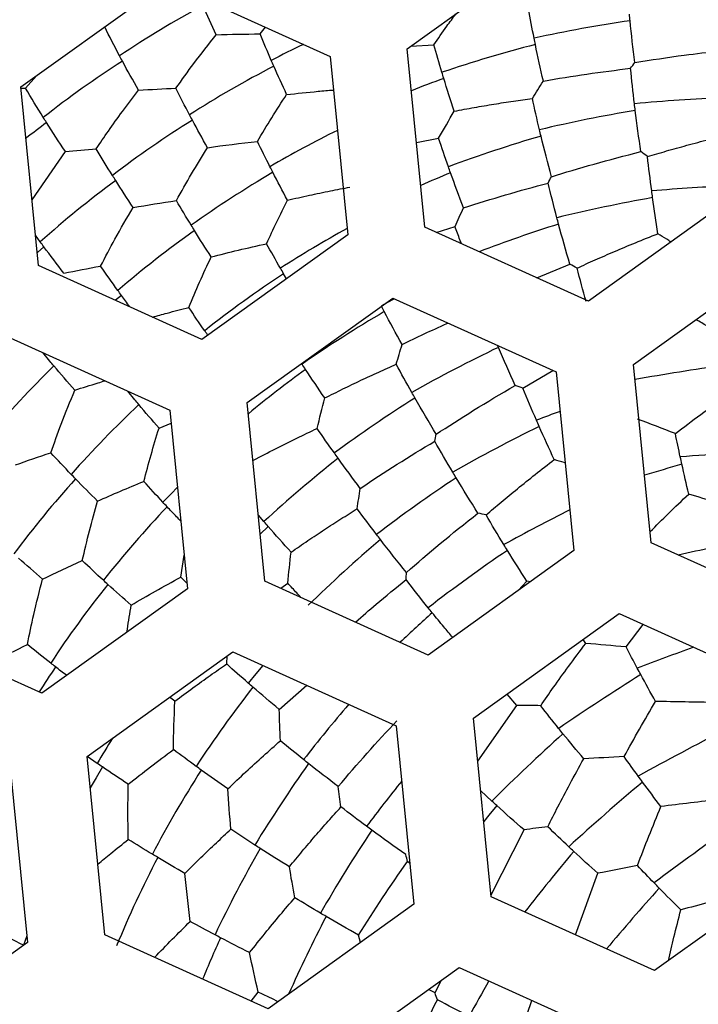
# Paper-space layout '_Inferior' of a CAD drawing. Header units: millimetres. Extents: x -40 to 40, y -40 to 40.
# Tile 6 of 25: x -9 to -4.6, y -1.9 to 4.5. Entities that reach past the tile are written whole.
import ezdxf

# ---------------------------------------------------------------- set-up
doc = ezdxf.new("R2010")
doc.units = ezdxf.units.MM

psp = doc.layouts.new('_Inferior')

# ---------------------------------------------------------------- linework, layer by layer
at = {"color": 7, "linetype": 'Continuous', "lineweight": 25}
for p, q in [((-6.454, 4.293), (-5.5156, 4.966)), ((-8.9418, 4.0469), (-8.0035, 4.7199)), ((-8.0035, 4.7199), (-6.9515, 4.2438)), ((-7.402, 4.3882), (-7.368, 4.4323)), ((-6.4316, 4.309), (-6.2833, 4.319)), ((-6.3403, 3.1439), (-6.454, 4.293)), ((-6.9515, 4.2438), (-6.8379, 3.0947)), ((-8.9118, 4.0388), (-8.8411, 4.1191)), ((-8.8281, 2.8978), (-8.9418, 4.0469)), ((-8.941, 4.0382), (-8.9118, 4.0388)), ((-6.3943, 3.69), (-6.2522, 3.7163)), ((-8.8699, 3.3202), (-8.6562, 3.6308)), ((-4.35, 3.3408), (-5.2883, 2.6678)), ((-5.2883, 2.6678), (-6.3403, 3.1439)), ((-6.2676, 3.111), (-6.147, 3.1485)), ((-8.8173, 3.05), (-8.8473, 3.092)), ((-6.8379, 3.0947), (-7.7762, 2.4217)), ((-8.7943, 3.0185), (-8.8365, 2.982)), ((-4.9969, 2.2615), (-4.0586, 2.9345)), ((-7.7762, 2.4217), (-8.8281, 2.8978)), ((-5.6191, 2.8175), (-5.4073, 2.9064)), ((-7.2314, 2.8124), (-7.2506, 2.845)), ((-8.295, 2.7052), (-8.3325, 2.6735)), ((-7.4848, 2.0154), (-6.5464, 2.6884)), ((-6.5464, 2.6884), (-5.4945, 2.2123)), ((-9.0343, 2.4423), (-7.9823, 1.9662)), ((-5.8671, 2.3708), (-5.8724, 2.3833)), ((-8.7555, 2.2815), (-8.8014, 2.3369)), ((-5.7094, 2.1072), (-5.5175, 2.2227)), ((-4.8832, 1.1124), (-4.9969, 2.2615)), ((-5.4945, 2.2123), (-5.3808, 1.0632)), ((-8.2084, 2.0337), (-8.2532, 2.0888)), ((-7.9823, 1.9662), (-7.8687, 0.8171)), ((-7.3711, 0.8663), (-7.4848, 2.0154)), ((-8.0529, 1.8501), (-7.974, 1.8818)), ((-7.377, 1.249), (-7.4131, 1.2911)), ((-7.3501, 1.2181), (-7.401, 1.1684)), ((-3.8312, 0.6363), (-4.8832, 1.1124)), ((-7.9126, 0.8914), (-7.89, 1.0325)), ((-5.3808, 1.0632), (-6.3191, 0.3902)), ((-7.872, 0.8511), (-7.9126, 0.8914)), ((-6.3191, 0.3902), (-7.3711, 0.8663)), ((-7.2694, 0.8203), (-7.2232, 0.852)), ((-5.7395, 0.8059), (-5.684, 0.8655)), ((-5.6613, 0.862), (-5.684, 0.8655)), ((-7.8687, 0.8171), (-8.807, 0.1441)), ((-6.0277, -0.0161), (-5.0894, 0.6569)), ((-5.0894, 0.6569), (-4.0374, 0.1808)), ((-8.807, 0.1441), (-9.8589, 0.6202)), ((-5.0454, 0.4426), (-4.9355, 0.5873)), ((-5.305, 0.4654), (-5.3208, 0.4909)), ((-8.5155, -0.2622), (-7.5772, 0.4108)), ((-7.6173, 0.3331), (-7.6144, 0.3841)), ((-7.5772, 0.4108), (-6.5253, -0.0653)), ((-7.2788, 0.0401), (-7.1017, 0.1956)), ((-5.7492, 0.066), (-5.8116, 0.1389)), ((-7.9505, 0.0924), (-7.9844, 0.1188)), ((-6.0003, -0.2933), (-5.7492, 0.066)), ((-5.914, -1.1652), (-6.0277, -0.0161)), ((-6.5253, -0.0653), (-6.4116, -1.2144)), ((-9.0131, -0.3114), (-8.8995, -1.4605)), ((-8.4019, -1.4113), (-8.5155, -0.2622)), ((-8.4509, -0.3076), (-8.5155, -0.2627)), ((-5.9099, -0.5495), (-5.9815, -0.4832)), ((-5.9152, -1.1534), (-5.7024, -0.7348)), ((-6.4377, -0.9509), (-6.4532, -0.9396)), ((-3.9237, -0.9683), (-4.862, -1.6413)), ((-5.371, -1.4109), (-5.2277, -1.0149)), ((-4.862, -1.6413), (-5.914, -1.1652)), ((-6.4116, -1.2144), (-7.3499, -1.8874)), ((-8.9037, -1.4173), (-8.9265, -1.477)), ((-7.3499, -1.8874), (-8.4019, -1.4113)), ((-6.7547, -1.4605), (-6.7678, -1.412)), ((-8.8995, -1.4605), (-9.8378, -2.1335)), ((-7.0585, -2.2937), (-6.1202, -1.6207)), ((-6.1202, -1.6207), (-5.0682, -2.0968)), ((-6.2756, -1.7852), (-6.237, -1.7045)), ((-6.2756, -1.7852), (-6.3186, -1.763)), ((-7.4598, -1.8377), (-7.414, -1.7794)), ((-5.7281, -2.0557), (-5.6516, -1.8328))]:
    psp.add_line(p, q, dxfattribs=at)
at = {"color": 7, "linetype": 'Continuous', "lineweight": 25, "flags": 128}
for points in [[(-6.5356, 2.6835), (-6.5539, 2.6739), (-6.6213, 2.638)], [(-7.9334, 1.4713), (-7.9752, 1.4288), (-8.0282, 1.374)], [(-7.3845, 0.3235), (-7.4304, 0.269), (-7.479, 0.2101)], [(-8.4179, -0.3302), (-8.4583, -0.3993), (-8.4955, -0.4646)], [(-5.8777, -0.5788), (-5.9289, -0.641), (-5.9619, -0.6814)]]:
    psp.add_lwpolyline(points, dxfattribs=at)
at = {"color": 7, "linetype": 'Continuous', "lineweight": 25}
for centre, radius, start, end in [((0, 0), 40, 90.52734, 270.52734), ((0, 0), 39.7, 90.52734, 270.52734), ((0, 0), 30, 90, 270), ((0, 0), 26.0203, 90.52734, 270.52734), ((0, 0), 25.15, 90, 270.52734), ((0, 0), 25, 11.06952, 348.93048), ((0, 0), 24.9264, 112.52267, 90), ((0.0472, 0), 24.389, 90, 270), ((0.0472, 0), 24.2491, 90, 270), ((0.0472, 0), 11.9755, 90, 270), ((0, 0), 11.95, 305.64936, 125.64936), ((0, 0), 11.95, 125.64936, 305.64936), ((-4.7425, -1.0564), 6.3903, 118.29326, 123.90359), ((-3.6888, -4.6195), 9.1894, 98.3254, 102.24423), ((-4.1792, -1.8112), 6.8023, 115.64017, 117.59177), ((-3.5102, -3.9212), 8.5095, 104.42057, 108.64867), ((-4.9549, -1.0098), 6.1961, 122.54975, 128.33389), ((-4.1597, -1.9226), 6.8702, 117.32901, 122.55282), ((-3.3303, -3.7777), 8.393, 110.13325, 111.65314), ((-3.9166, -7.305), 11.2945, 92.51963, 95.46105), ((-3.2983, -6.0549), 10.0932, 99.62766, 103.19897), ((-4.9684, -1.2793), 6.3629, 126.77063, 128.26658), ((-4.3431, -1.7804), 6.6126, 121.90307, 127.32749), ((-3.6148, -2.8524), 7.3924, 116.42363, 120.24648), ((-3.01, -5.088), 9.1894, 106.3254, 110.24423), ((-3.6768, -2.6813), 7.1732, 120.52457, 125.53043), ((-2.7492, -4.7901), 8.9655, 112.47055, 113.79834), ((-4.5493, -1.7061), 6.3903, 126.29326, 131.90359), ((-3.7946, -9.5497), 12.973, 92.48428, 94.80118), ((-2.8517, -7.8238), 11.3405, 100.27579, 103.45792), ((-3.8516, -2.4828), 6.8702, 125.32901, 130.55282), ((-3.0526, -3.7123), 7.8266, 118.95753, 122.61515), ((-2.3951, -6.5397), 10.1826, 107.63572, 110.68677), ((-3.0973, -3.4419), 7.5349, 123.45036, 128.21857), ((-2.2934, -4.7369), 8.5095, 120.42057, 124.64867), ((-1.5016, -6.7294), 10.0932, 115.62766, 119.19897), ((-4.2676, -2.3227), 6.3903, 134.29326, 139.90359), ((-2.3034, -4.3588), 8.1546, 126.10943, 129.38506), ((-2.087, -14.1279), 16.5475, 98.08825, 100.09409), ((-1.491, -5.7205), 9.1894, 122.3254, 126.24423), ((-3.4686, -2.9946), 6.8702, 133.32901, 138.55282), ((-1.2325, -9.6399), 12.3483, 110.06669, 110.82467), ((-0.5847, -8.3068), 11.3405, 116.27579, 119.45792), ((-1.6118, -5.0099), 8.5095, 128.42057, 132.64867), ((-2.6843, -22.5028), 24.2516, 93.2619, 94.75894), ((0.094, -14.9324), 17.2273, 106.10901, 106.94228), ((-3.6841, -2.9086), 6.6126, 137.90307, 143.32749), ((-0.5504, -6.8729), 10.0932, 123.62766, 127.19897), ((-2.7953, -3.5909), 7.1732, 136.52457, 141.53043), ((0.3938, -10.2232), 12.9227, 116.67025, 118.80313), ((-0.6803, -5.8724), 9.1894, 130.3254, 134.24423), ((0.5859, -23.1999), 24.8056, 101.27145, 102.32644), ((0.5771, -8.3073), 11.3405, 124.27579, 127.45792), ((-3.0181, -3.4482), 6.8702, 141.32901, 146.55282), ((0.7199, -7.2191), 10.5496, 131.66598, 133.1912), ((3.3321, -21.5887), 23.4172, 109.8277, 110.77338), ((-2.9395, -3.5894), 6.9744, 145.96747, 147.55486), ((3.7922, -13.6811), 16.4592, 122.08523, 124.28515), ((-1.1583, -4.7167), 7.9732, 142.08029, 146.58917), ((-0.0141, -5.7827), 8.9869, 139.33728, 142.2695), ((3.3795, -9.9083), 13.1863, 132.04577, 134.78661), ((6.6963, -21.6411), 24.2426, 117.26173, 118.75934), ((-2.637, -3.7188), 6.7408, 147.98569, 149.59833), ((-0.1685, -5.2601), 8.5095, 144.42057, 148.64867), ((-1.4296, -4.4041), 7.5349, 147.45036, 152.21857), ((1.0802, -6.5377), 9.7327, 141.06138, 143.23356), ((5.6593, -13.0202), 16.4592, 130.08523, 132.28515), ((0.9647, -5.8324), 9.1894, 146.3254, 150.24423), ((9.643, -20.4986), 24.2426, 125.26173, 126.75934), ((-0.4906, -4.832), 7.9732, 150.08029, 154.58917), ((4.8571, -9.449), 13.3562, 140.05474, 142.20304), ((-1.6972, -4.2223), 7.1732, 152.52457, 157.53043), ((7.5563, -12.229), 16.6457, 138.09157, 139.87361), ((0.6216, -5.2605), 8.5724, 152.42854, 156.14038), ((-0.4959, -4.6927), 7.8691, 155.50103, 157.61777), ((3.4204, -7.0821), 10.7837, 150.10563, 151.49586)]:
    psp.add_arc(centre, radius, start, end, dxfattribs=at)
for points, knots in [([(-9.5098, 22.9329), (-8.5542, 23.3292), (-7.5138, 23.6912), (-5.249, 24.2935), (-4.0243, 24.5339), (-1.392, 24.8228), (0.0162, 24.871), (2.9862, 24.6911), (4.5485, 24.4623), (7.7554, 23.6421), (9.4001, 23.0496), (12.6504, 21.4386), (14.2552, 20.419), (17.2643, 17.9469), (18.667, 16.4939), (21.1059, 13.2305), (22.1404, 11.4208), (23.7254, 7.5987), (24.2751, 5.588), (24.8613, 1.5563), (24.8984, -0.4629), (24.5218, -4.339), (24.1094, -6.1951), (22.953, -9.6335), (22.2103, -11.216), (20.5249, -14.065), (19.5829, -15.3322), (17.6118, -17.5611), (16.5827, -18.5235), (14.5184, -20.1822), (13.483, -20.8791), (11.4566, -22.0562), (10.4653, -22.5367), (9.5098, -22.9329)], [0, 0, 0, 0, 0.0625, 0.0625, 0.125, 0.125, 0.1875, 0.1875, 0.25, 0.25, 0.3125, 0.3125, 0.375, 0.375, 0.4375, 0.4375, 0.5, 0.5, 0.5625, 0.5625, 0.625, 0.625, 0.6875, 0.6875, 0.75, 0.75, 0.8125, 0.8125, 0.875, 0.875, 0.9375, 0.9375, 1, 1, 1, 1]), ([(9.5098, -22.9329), (8.5542, -23.3292), (7.5138, -23.6912), (5.249, -24.2935), (4.0243, -24.5339), (1.392, -24.8228), (-0.0162, -24.871), (-2.9862, -24.6911), (-4.5485, -24.4623), (-7.7554, -23.6421), (-9.4001, -23.0496), (-12.6504, -21.4386), (-14.2552, -20.419), (-17.2643, -17.9469), (-18.667, -16.4939), (-21.1059, -13.2305), (-22.1404, -11.4208), (-23.7254, -7.5987), (-24.2751, -5.588), (-24.8613, -1.5563), (-24.8984, 0.4629), (-24.5218, 4.339), (-24.1094, 6.1951), (-22.953, 9.6335), (-22.2103, 11.216), (-20.5249, 14.065), (-19.5829, 15.3322), (-17.6118, 17.5611), (-16.5827, 18.5235), (-14.5184, 20.1822), (-13.483, 20.8791), (-11.4566, 22.0562), (-10.4653, 22.5367), (-9.5098, 22.9329)], [0, 0, 0, 0, 0.0625, 0.0625, 0.125, 0.125, 0.1875, 0.1875, 0.25, 0.25, 0.3125, 0.3125, 0.375, 0.375, 0.4375, 0.4375, 0.5, 0.5, 0.5625, 0.5625, 0.625, 0.625, 0.6875, 0.6875, 0.75, 0.75, 0.8125, 0.8125, 0.875, 0.875, 0.9375, 0.9375, 1, 1, 1, 1]), ([(-6.2833, 4.319), (-6.2555, 4.3589), (-6.2091, 4.4256), (-6.1607, 4.4909), (-6.1413, 4.5172)], [0, 0, 0, 0, 0.5977, 1, 1, 1, 1]), ([(-7.944, 4.0388), (-7.9061, 4.0921), (-7.823, 4.2087), (-7.7331, 4.3217), (-7.6843, 4.3832)], [0, 0, 0, 0, 0.456598, 1, 1, 1, 1]), ([(-4.9893, 4.2044), (-4.8839, 4.2211), (-4.7055, 4.2492), (-4.5191, 4.2702), (-4.4428, 4.2788)], [0, 0, 0, 0, 0.590199, 1, 1, 1, 1]), ([(-8.4567, 3.6486), (-8.431, 3.6867), (-8.3767, 3.7675), (-8.2864, 3.8937), (-8.2199, 3.9806), (-8.185, 4.0261)], [0, 0, 0, 0, 0.2985385, 0.6320518, 1, 1, 1, 1]), ([(-7.231, 3.9981), (-7.1644, 4.0055), (-7.0659, 4.0163), (-6.9633, 4.0246), (-6.9301, 4.0273)], [0, 0, 0, 0, 0.6771568, 1, 1, 1, 1]), ([(-6.1515, 3.8912), (-6.1089, 3.8991), (-6.0249, 3.9148), (-5.8977, 3.9363), (-5.773, 3.9559), (-5.6898, 3.9676), (-5.649, 3.9734)], [0, 0, 0, 0, 0.261993, 0.516167, 0.762244, 1, 1, 1, 1]), ([(-4.9074, 3.5993), (-4.8669, 3.6112), (-4.7834, 3.6358), (-4.6516, 3.6723), (-4.5104, 3.7097), (-4.4121, 3.7337), (-4.3617, 3.7461)], [0, 0, 0, 0, 0.22847, 0.471477, 0.72877, 1, 1, 1, 1]), ([(-7.2256, 3.3181), (-7.1787, 3.3288), (-7.0882, 3.3494), (-6.9536, 3.3774), (-6.8655, 3.3944), (-6.8233, 3.4025)], [0, 0, 0, 0, 0.358993, 0.692476, 1, 1, 1, 1]), ([(-8.4288, 2.8939), (-8.3987, 2.9519), (-8.3326, 3.079), (-8.2593, 3.2034), (-8.2195, 3.2711)], [0, 0, 0, 0, 0.456598, 1, 1, 1, 1]), ([(-6.1051, 3.0375), (-6.1085, 3.0463), (-6.123, 3.0836), (-6.1366, 3.1204), (-6.147, 3.1485)], [0, 0, 0, 0, 0.236595, 1, 1, 1, 1]), ([(-5.3606, 2.8813), (-5.3222, 2.8987), (-5.2429, 2.9347), (-5.1175, 2.9892), (-4.9828, 3.0458), (-4.8888, 3.0833), (-4.8406, 3.1026)], [0, 0, 0, 0, 0.22847, 0.471477, 0.72877, 1, 1, 1, 1]), ([(-4.7569, 3.0489), (-4.7659, 3.0547), (-4.794, 3.0727), (-4.8218, 3.0905), (-4.8406, 3.1026)], [0, 0, 0, 0, 0.320136, 1, 1, 1, 1]), ([(-8.2411, 2.6321), (-8.2416, 2.6328), (-8.2601, 2.6573), (-8.2778, 2.6816), (-8.295, 2.7052)], [0, 0, 0, 0, 0.02824, 1, 1, 1, 1]), ([(-8.0941, 2.5656), (-8.0634, 2.5743), (-7.9876, 2.5957), (-7.9084, 2.6159), (-7.8613, 2.628)], [0, 0, 0, 0, 0.406026, 1, 1, 1, 1]), ([(-4.4292, 2.4565), (-4.4722, 2.4804), (-4.5283, 2.5115), (-4.5832, 2.542), (-4.596, 2.549)], [0, 0, 0, 0, 0.767175, 1, 1, 1, 1]), ([(-7.7384, 2.4488), (-7.7418, 2.4537), (-7.7487, 2.4634), (-7.7555, 2.4731), (-7.7589, 2.478)], [0, 0, 0, 0, 0.502304, 1, 1, 1, 1]), ([(-6.4877, 2.389), (-6.3936, 2.4346), (-6.2967, 2.4816), (-6.1938, 2.5261), (-6.1908, 2.5274)], [0, 0, 0, 0, 0.9707927, 1, 1, 1, 1]), ([(-6.9858, 2.0448), (-6.947, 2.0642), (-6.8706, 2.1025), (-6.7543, 2.1581), (-6.6397, 2.2114), (-6.563, 2.2456), (-6.5253, 2.2624)], [0, 0, 0, 0, 0.261993, 0.516167, 0.762244, 1, 1, 1, 1]), ([(-8.5948, 2.0953), (-8.5456, 2.111), (-8.4819, 2.1314), (-8.4155, 2.151), (-8.4005, 2.1555)], [0, 0, 0, 0, 0.7736302, 1, 1, 1, 1]), ([(-8.7495, 1.6927), (-8.7277, 1.7543), (-8.68, 1.8893), (-8.6248, 2.0228), (-8.5948, 2.0953)], [0, 0, 0, 0, 0.456598, 1, 1, 1, 1]), ([(-7.4442, 1.6449), (-7.3973, 1.6693), (-7.3063, 1.7168), (-7.1692, 1.7849), (-7.0783, 1.8281), (-7.0343, 1.849)], [0, 0, 0, 0, 0.354399, 0.687903, 1, 1, 1, 1]), ([(-5.9471, 1.2921), (-5.915, 1.3194), (-5.8487, 1.3759), (-5.7431, 1.4628), (-5.6293, 1.5544), (-5.5493, 1.6163), (-5.5083, 1.6481)], [0, 0, 0, 0, 0.22847, 0.471477, 0.72877, 1, 1, 1, 1]), ([(-5.4365, 1.6267), (-5.4389, 1.6274), (-5.4631, 1.6346), (-5.4869, 1.6417), (-5.5083, 1.6481)], [0, 0, 0, 0, 0.099392, 1, 1, 1, 1]), ([(-4.8904, 1.1845), (-4.8514, 1.2235), (-4.7703, 1.3046), (-4.6859, 1.3848), (-4.642, 1.4265)], [0, 0, 0, 0, 0.480213, 1, 1, 1, 1]), ([(-7.9116, 1.251), (-7.921, 1.2608), (-7.9513, 1.292), (-7.9805, 1.3231), (-8.0007, 1.3446)], [0, 0, 0, 0, 0.310706, 1, 1, 1, 1]), ([(-7.2024, 1.0527), (-7.1667, 1.0773), (-7.0963, 1.1258), (-6.9889, 1.1971), (-6.8829, 1.2658), (-6.8117, 1.3103), (-6.7767, 1.3322)], [0, 0, 0, 0, 0.261993, 0.516167, 0.762244, 1, 1, 1, 1]), ([(-8.9, 0.4585), (-8.887, 0.5226), (-8.8585, 0.6629), (-8.8224, 0.8028), (-8.8028, 0.8788)], [0, 0, 0, 0, 0.4565979, 1, 1, 1, 1]), ([(-7.1396, 0.7615), (-7.1485, 0.771), (-7.1769, 0.8013), (-7.2043, 0.8313), (-7.2232, 0.852)], [0, 0, 0, 0, 0.313203, 1, 1, 1, 1]), ([(-6.7871, 0.602), (-6.7436, 0.6404), (-6.6396, 0.7321), (-6.5275, 0.8228), (-6.4622, 0.8756)], [0, 0, 0, 0, 0.4180955, 1, 1, 1, 1]), ([(-8.2585, 0.5375), (-8.2577, 0.5438), (-8.2504, 0.6019), (-8.2407, 0.6598), (-8.232, 0.7114)], [0, 0, 0, 0, 0.109788, 1, 1, 1, 1]), ([(-6.1617, 0.5031), (-6.1809, 0.5258), (-6.2256, 0.5787), (-6.2687, 0.6316), (-6.2933, 0.6618)], [0, 0, 0, 0, 0.428829, 1, 1, 1, 1]), ([(-5.5952, 0.0642), (-5.5678, 0.1037), (-5.5094, 0.1877), (-5.4128, 0.3217), (-5.3422, 0.4158), (-5.305, 0.4654)], [0, 0, 0, 0, 0.2951, 0.628633, 1, 1, 1, 1]), ([(-7.9505, 0.0924), (-7.912, 0.1212), (-7.8377, 0.1768), (-7.7262, 0.2571), (-7.6526, 0.3085), (-7.6173, 0.3331)], [0, 0, 0, 0, 0.358993, 0.692476, 1, 1, 1, 1]), ([(-8.6473, 0.2586), (-8.648, 0.2591), (-8.6726, 0.2776), (-8.6963, 0.296), (-8.7193, 0.314)], [0, 0, 0, 0, 0.02851, 1, 1, 1, 1]), ([(-7.6092, -0.4708), (-7.5709, -0.4343), (-7.4965, -0.3636), (-7.3834, -0.2603), (-7.3079, -0.1938), (-7.2714, -0.1616)], [0, 0, 0, 0, 0.3543986, 0.6879035, 1, 1, 1, 1]), ([(-5.5497, -0.7151), (-5.5281, -0.6722), (-5.4819, -0.5809), (-5.4049, -0.4347), (-5.348, -0.3317), (-5.3181, -0.2774)], [0, 0, 0, 0, 0.2951, 0.628633, 1, 1, 1, 1]), ([(-7.2135, -0.9733), (-7.186, -0.9398), (-7.1317, -0.8738), (-7.0481, -0.7756), (-6.9651, -0.6804), (-6.909, -0.618), (-6.8814, -0.5873)], [0, 0, 0, 0, 0.261993, 0.516167, 0.762244, 1, 1, 1, 1]), ([(-7.886, -1.015), (-7.8518, -0.9811), (-7.786, -0.9157), (-7.6868, -0.8206), (-7.621, -0.7596), (-7.5895, -0.7303)], [0, 0, 0, 0, 0.358993, 0.692476, 1, 1, 1, 1]), ([(-8.4469, -0.9558), (-8.4194, -0.9329), (-8.3559, -0.8801), (-8.2887, -0.8269), (-8.2506, -0.7967)], [0, 0, 0, 0, 0.433981, 1, 1, 1, 1]), ([(-7.4696, -1.5252), (-7.4368, -1.4838), (-7.3729, -1.4034), (-7.2754, -1.2854), (-7.2099, -1.2089), (-7.1782, -1.172)], [0, 0, 0, 0, 0.354399, 0.687903, 1, 1, 1, 1]), ([(-4.7727, -1.5772), (-4.761, -1.5268), (-4.736, -1.4183), (-4.7077, -1.3087), (-4.6925, -1.2501)], [0, 0, 0, 0, 0.4646243, 1, 1, 1, 1]), ([(-8.0813, -1.5564), (-8.0439, -1.5175), (-7.97, -1.4405), (-7.8909, -1.3627), (-7.8517, -1.3241)], [0, 0, 0, 0, 0.505055, 1, 1, 1, 1]), ([(-7.2856, -1.8413), (-7.3043, -1.8325), (-7.3477, -1.812), (-7.3899, -1.7913), (-7.414, -1.7794)], [0, 0, 0, 0, 0.429829, 1, 1, 1, 1])]:
    psp.add_open_spline(points, degree=3, knots=knots, dxfattribs=at)
for points in [[(-7.6843, 4.3832), (-7.7145, 4.4462), (-7.7435, 4.5087), (-7.7714, 4.5705)], [(-5.6377, 4.3608), (-5.6506, 4.4246), (-5.6628, 4.4878), (-5.6741, 4.5502)], [(-5.0194, 4.473), (-5.0208, 4.487), (-5.0221, 4.5009), (-5.0235, 4.5148)], [(-4.9893, 4.2044), (-5.0005, 4.2949), (-5.0106, 4.3844), (-5.0194, 4.473)], [(-8.307, 4.2475), (-8.3404, 4.3103), (-8.3725, 4.3724), (-8.4029, 4.4336)], [(-7.6843, 4.3832), (-7.5924, 4.3862), (-7.4983, 4.3879), (-7.402, 4.3882)], [(-7.3298, 4.2174), (-7.3548, 4.275), (-7.3789, 4.332), (-7.402, 4.3882)], [(-6.2312, 4.1415), (-6.2494, 4.2012), (-6.2668, 4.2605), (-6.2833, 4.319)], [(-5.6294, 4.3202), (-5.6322, 4.3338), (-5.635, 4.3473), (-5.6377, 4.3608)], [(-5.5779, 4.0847), (-5.5961, 4.1639), (-5.6133, 4.2424), (-5.6294, 4.3202)], [(-8.2886, 4.2131), (-8.2948, 4.2245), (-8.3009, 4.236), (-8.307, 4.2475)], [(-8.185, 4.0261), (-8.2208, 4.089), (-8.2554, 4.1514), (-8.2886, 4.2131)], [(-7.3138, 4.1808), (-7.3192, 4.193), (-7.3245, 4.2053), (-7.3298, 4.2174)], [(-5.0163, 4.167), (-5.0073, 4.1795), (-4.9983, 4.192), (-4.9893, 4.2044)], [(-7.231, 3.9981), (-7.2596, 4.0595), (-7.2872, 4.1205), (-7.3138, 4.1808)], [(-6.2192, 4.1024), (-6.2233, 4.1154), (-6.2273, 4.1285), (-6.2312, 4.1415)], [(-5.5779, 4.0847), (-5.3925, 4.1174), (-5.2038, 4.1448), (-5.0163, 4.167)], [(-4.9914, 3.9382), (-5.0007, 4.0153), (-5.009, 4.0917), (-5.0163, 4.167)], [(-6.1515, 3.8912), (-6.1751, 3.9621), (-6.1977, 4.0326), (-6.2192, 4.1024)], [(-5.649, 3.9734), (-5.6256, 4.0107), (-5.6019, 4.0478), (-5.5779, 4.0847)], [(-8.798, 3.8505), (-8.8377, 3.9141), (-8.8756, 3.9769), (-8.9118, 4.0388)], [(-8.185, 4.0261), (-8.1065, 4.0312), (-8.0261, 4.0355), (-7.944, 4.0388)], [(-7.8564, 3.8683), (-7.8867, 3.9257), (-7.916, 3.9826), (-7.944, 4.0388)], [(-7.4191, 3.6965), (-7.3593, 3.7985), (-7.2966, 3.8991), (-7.231, 3.9981)], [(-5.6029, 3.7717), (-5.6191, 3.8396), (-5.6345, 3.9069), (-5.649, 3.9734)], [(-4.9863, 3.8962), (-4.9881, 3.9102), (-4.9898, 3.9242), (-4.9914, 3.9382)], [(-7.8378, 3.8333), (-7.844, 3.845), (-7.8502, 3.8566), (-7.8564, 3.8683)], [(-6.2522, 3.7163), (-6.2194, 3.775), (-6.1859, 3.8334), (-6.1515, 3.8912)], [(-4.9502, 3.6307), (-4.9634, 3.7199), (-4.9755, 3.8084), (-4.9863, 3.8962)], [(-8.7774, 3.8176), (-8.7843, 3.8286), (-8.7912, 3.8395), (-8.798, 3.8505)], [(-8.6562, 3.6308), (-8.6981, 3.6936), (-8.7385, 3.756), (-8.7774, 3.8176)], [(-7.7406, 3.6562), (-7.7741, 3.7157), (-7.8065, 3.7748), (-7.8378, 3.8333)], [(-5.5931, 3.7309), (-5.5964, 3.7446), (-5.5997, 3.7582), (-5.6029, 3.7717)], [(-7.7406, 3.6562), (-7.6364, 3.6711), (-7.5292, 3.6845), (-7.4191, 3.6965)], [(-7.3385, 3.5337), (-7.3663, 3.5884), (-7.3932, 3.6428), (-7.4191, 3.6965)], [(-6.1897, 3.5338), (-6.2114, 3.5951), (-6.2322, 3.656), (-6.2522, 3.7163)], [(-5.5259, 3.4691), (-5.5496, 3.5571), (-5.572, 3.6444), (-5.5931, 3.7309)], [(-8.6562, 3.6308), (-8.5911, 3.6373), (-8.5245, 3.6432), (-8.4567, 3.6486)], [(-8.3528, 3.4778), (-8.3888, 3.5353), (-8.4234, 3.5923), (-8.4567, 3.6486)], [(-7.9406, 3.3154), (-7.8778, 3.4307), (-7.8111, 3.5443), (-7.7406, 3.6562)], [(-5.5259, 3.4691), (-5.3523, 3.5236), (-5.1599, 3.5783), (-4.9502, 3.6307)], [(-4.9074, 3.5993), (-4.9217, 3.6098), (-4.936, 3.6202), (-4.9502, 3.6307)], [(-4.8805, 3.3778), (-4.8903, 3.4523), (-4.8993, 3.5263), (-4.9074, 3.5993)], [(-7.3202, 3.4978), (-7.3263, 3.5097), (-7.3324, 3.5217), (-7.3385, 3.5337)], [(-7.2256, 3.3181), (-7.2581, 3.3784), (-7.2897, 3.4384), (-7.3202, 3.4978)], [(-6.1758, 3.4947), (-6.1805, 3.5077), (-6.1852, 3.5208), (-6.1897, 3.5338)], [(-6.0921, 3.2686), (-6.1212, 3.3445), (-6.1491, 3.4199), (-6.1758, 3.4947)], [(-8.3319, 3.4445), (-8.3389, 3.4556), (-8.3459, 3.4667), (-8.3528, 3.4778)], [(-8.2195, 3.2711), (-8.2582, 3.3293), (-8.2957, 3.3872), (-8.3319, 3.4445)], [(-6.0921, 3.2686), (-5.913, 3.3269), (-5.73, 3.3803), (-5.5474, 3.4283)], [(-5.5474, 3.4283), (-5.5403, 3.442), (-5.5331, 3.4556), (-5.5259, 3.4691)], [(-5.491, 3.2052), (-5.5108, 3.2803), (-5.5297, 3.3548), (-5.5474, 3.4283)], [(-4.8747, 3.3347), (-4.8766, 3.3491), (-4.8786, 3.3635), (-4.8805, 3.3778)], [(-8.2195, 3.2711), (-8.129, 3.2868), (-8.036, 3.3016), (-7.9406, 3.3154)], [(-7.8454, 3.1563), (-7.8782, 3.2098), (-7.91, 3.2629), (-7.9406, 3.3154)], [(-7.3603, 3.0379), (-7.3176, 3.1323), (-7.2727, 3.2257), (-7.2256, 3.3181)], [(-4.8406, 3.1026), (-4.8528, 3.1804), (-4.8642, 3.2579), (-4.8747, 3.3347)], [(-6.147, 3.1485), (-6.129, 3.1887), (-6.1107, 3.2288), (-6.0921, 3.2686)], [(-5.4801, 3.1643), (-5.4837, 3.178), (-5.4874, 3.1916), (-5.491, 3.2052)], [(-7.8245, 3.1222), (-7.8315, 3.1336), (-7.8385, 3.145), (-7.8454, 3.1563)], [(-7.7171, 2.9529), (-7.7539, 3.0097), (-7.7898, 3.0662), (-7.8245, 3.1222)], [(-5.4073, 2.9064), (-5.4328, 2.9929), (-5.4571, 3.0789), (-5.4801, 3.1643)], [(-8.7943, 3.0185), (-8.802, 3.029), (-8.8097, 3.0395), (-8.8173, 3.05)], [(-8.6657, 2.8478), (-8.7099, 2.905), (-8.7528, 2.962), (-8.7943, 3.0185)], [(-7.7171, 2.9529), (-7.6019, 2.9827), (-7.483, 3.011), (-7.3603, 3.0379)], [(-7.2711, 2.8801), (-7.3017, 2.9331), (-7.3315, 2.9857), (-7.3603, 3.0379)], [(-7.8613, 2.628), (-7.8163, 2.7374), (-7.7682, 2.8457), (-7.7171, 2.9529)], [(-8.6657, 2.8478), (-8.5886, 2.8638), (-8.5097, 2.8792), (-8.4288, 2.8939)], [(-8.3183, 2.7373), (-8.3563, 2.7899), (-8.3932, 2.8422), (-8.4288, 2.8939)], [(-7.2506, 2.845), (-7.2575, 2.8567), (-7.2643, 2.8684), (-7.2711, 2.8801)], [(-5.3606, 2.8813), (-5.3762, 2.8897), (-5.3918, 2.898), (-5.4073, 2.9064)], [(-5.3031, 2.6657), (-5.3232, 2.7381), (-5.3424, 2.8101), (-5.3606, 2.8813)], [(-8.295, 2.7052), (-8.3028, 2.7159), (-8.3106, 2.7266), (-8.3183, 2.7373)], [(-7.7589, 2.478), (-7.794, 2.5283), (-7.8282, 2.5784), (-7.8613, 2.628)], [(-6.6021, 2.6011), (-6.6081, 2.6126), (-6.6141, 2.6241), (-6.6201, 2.6356)], [(-6.4877, 2.389), (-6.5271, 2.4601), (-6.5652, 2.5308), (-6.6021, 2.6011)], [(-6.5253, 2.2624), (-6.5132, 2.3047), (-6.5006, 2.3469), (-6.4877, 2.389)], [(-5.7592, 2.1255), (-5.7965, 2.2077), (-5.8325, 2.2895), (-5.8671, 2.3708)], [(-8.7302, 2.2514), (-8.7387, 2.2614), (-8.7471, 2.2714), (-8.7555, 2.2815)], [(-8.5948, 2.0953), (-8.6412, 2.1476), (-8.6863, 2.1997), (-8.7302, 2.2514)], [(-7.1091, 2.2292), (-7.1166, 2.2406), (-7.124, 2.2521), (-7.1314, 2.2635)], [(-6.9858, 2.0448), (-7.028, 2.1065), (-7.0692, 2.1681), (-7.1091, 2.2292)], [(-6.4255, 2.0812), (-6.4598, 2.142), (-6.4931, 2.2025), (-6.5253, 2.2624)], [(-6.268, 1.8116), (-6.1162, 1.9118), (-5.9463, 2.0175), (-5.7592, 2.1255)], [(-5.7094, 2.1072), (-5.726, 2.1133), (-5.7426, 2.1194), (-5.7592, 2.1255)], [(-5.6225, 1.9018), (-5.6525, 1.9706), (-5.6815, 2.0392), (-5.7094, 2.1072)], [(-8.1829, 2.0029), (-8.1914, 2.0132), (-8.1999, 2.0234), (-8.2084, 2.0337)], [(-7.0343, 1.849), (-7.019, 1.9145), (-7.0028, 1.9798), (-6.9858, 2.0448)], [(-6.4048, 2.0448), (-6.4117, 2.0569), (-6.4186, 2.0691), (-6.4255, 2.0812)], [(-6.268, 1.8116), (-6.3151, 1.8897), (-6.3607, 1.9674), (-6.4048, 2.0448)], [(-4.728, 1.8162), (-4.6206, 1.8981), (-4.5107, 1.9789), (-4.3982, 2.0587)], [(-8.0529, 1.8501), (-8.0973, 1.9012), (-8.1407, 1.9522), (-8.1829, 2.0029)], [(-5.605, 1.8619), (-5.6109, 1.8752), (-5.6167, 1.8885), (-5.6225, 1.9018)], [(-4.728, 1.8162), (-4.8102, 1.8478), (-4.8913, 1.8789), (-4.9712, 1.9096)], [(-8.1506, 1.5083), (-8.1212, 1.6229), (-8.0887, 1.7368), (-8.0529, 1.8501)], [(-6.924, 1.6908), (-6.9617, 1.7438), (-6.9986, 1.7966), (-7.0343, 1.849)], [(-5.5083, 1.6481), (-5.5415, 1.7196), (-5.5738, 1.7909), (-5.605, 1.8619)], [(-6.2775, 1.7664), (-6.2744, 1.7815), (-6.2712, 1.7966), (-6.268, 1.8116)], [(-4.6963, 1.6652), (-4.7072, 1.7157), (-4.7178, 1.7661), (-4.728, 1.8162)], [(-6.757, 1.4628), (-6.601, 1.5682), (-6.4397, 1.6699), (-6.2775, 1.7664)], [(-6.1617, 1.5675), (-6.2015, 1.6342), (-6.2402, 1.7006), (-6.2775, 1.7664)], [(-8.9777, 1.614), (-8.9036, 1.6406), (-8.8275, 1.6668), (-8.7495, 1.6927)], [(-8.6183, 1.5529), (-8.6633, 1.5998), (-8.7071, 1.6464), (-8.7495, 1.6927)], [(-6.8999, 1.657), (-6.908, 1.6683), (-6.916, 1.6795), (-6.924, 1.6908)], [(-6.757, 1.4628), (-6.8059, 1.5277), (-6.8535, 1.5925), (-6.8999, 1.657)], [(-4.686, 1.6185), (-4.6895, 1.6341), (-4.6929, 1.6496), (-4.6963, 1.6652)], [(-4.642, 1.4265), (-4.6572, 1.4906), (-4.6719, 1.5547), (-4.686, 1.6185)], [(-8.5907, 1.5244), (-8.6, 1.5339), (-8.6092, 1.5434), (-8.6183, 1.5529)], [(-8.4485, 1.381), (-8.4971, 1.4289), (-8.5446, 1.4768), (-8.5907, 1.5244)], [(-6.14, 1.5312), (-6.1473, 1.5433), (-6.1545, 1.5554), (-6.1617, 1.5675)], [(-5.999, 1.3033), (-6.0473, 1.3795), (-6.0944, 1.4555), (-6.14, 1.5312)], [(-8.4485, 1.381), (-8.3525, 1.424), (-8.2531, 1.4664), (-8.1506, 1.5083)], [(-8.0282, 1.374), (-8.07, 1.419), (-8.1109, 1.4638), (-8.1506, 1.5083)], [(-6.7767, 1.3322), (-6.7705, 1.3758), (-6.764, 1.4194), (-6.757, 1.4628)], [(-4.2739, 1.3134), (-4.3988, 1.3518), (-4.5215, 1.3895), (-4.642, 1.4265)], [(-8.5469, 0.9982), (-8.5182, 1.1264), (-8.4855, 1.2539), (-8.4485, 1.381)], [(-8.0007, 1.3446), (-8.0099, 1.3544), (-8.0191, 1.3642), (-8.0282, 1.374)], [(-6.6526, 1.1667), (-6.6951, 1.2221), (-6.7365, 1.2774), (-6.7767, 1.3322)], [(-6.4592, 0.9216), (-6.3228, 1.042), (-6.1692, 1.1703), (-5.999, 1.3033)], [(-5.9471, 1.2921), (-5.9644, 1.2958), (-5.9817, 1.2996), (-5.999, 1.3033)], [(-5.8324, 1.1008), (-5.8717, 1.1648), (-5.91, 1.2287), (-5.9471, 1.2921)], [(-7.3501, 1.2181), (-7.3591, 1.2284), (-7.3681, 1.2387), (-7.377, 1.249)], [(-7.2024, 1.0527), (-7.2528, 1.1079), (-7.3021, 1.1631), (-7.3501, 1.2181)], [(-6.627, 1.1335), (-6.6356, 1.1446), (-6.6441, 1.1557), (-6.6526, 1.1667)], [(-6.4592, 0.9216), (-6.5166, 0.9924), (-6.5726, 1.063), (-6.627, 1.1335)], [(-5.8096, 1.0637), (-5.8172, 1.0761), (-5.8248, 1.0884), (-5.8324, 1.1008)], [(-8.8028, 0.8788), (-8.8559, 0.924), (-8.9079, 0.9693), (-8.9585, 1.0145)], [(-7.2232, 0.852), (-7.2172, 0.919), (-7.2102, 0.986), (-7.2024, 1.0527)], [(-5.684, 0.8655), (-5.7269, 0.9316), (-5.7688, 0.9978), (-5.8096, 1.0637)], [(-8.8028, 0.8788), (-8.7201, 0.9189), (-8.6348, 0.9587), (-8.5469, 0.9982)], [(-8.4115, 0.8715), (-8.4578, 0.9139), (-8.503, 0.9562), (-8.5469, 0.9982)], [(-8.232, 0.7114), (-8.1295, 0.7718), (-8.023, 0.8318), (-7.9126, 0.8914)], [(-6.4622, 0.8756), (-6.4612, 0.891), (-6.4602, 0.9063), (-6.4592, 0.9216)], [(-8.382, 0.8446), (-8.3919, 0.8536), (-8.4017, 0.8625), (-8.4115, 0.8715)], [(-8.232, 0.7114), (-8.2831, 0.7558), (-8.3332, 0.8003), (-8.382, 0.8446)], [(-6.3199, 0.6947), (-6.3686, 0.7552), (-6.4161, 0.8156), (-6.4622, 0.8756)], [(-6.2933, 0.6618), (-6.3022, 0.6728), (-6.3111, 0.6838), (-6.3199, 0.6947)], [(-9.1149, 0.3489), (-9.0453, 0.3855), (-8.9736, 0.4221), (-8.9, 0.4585)], [(-8.7505, 0.3384), (-8.8016, 0.3785), (-8.8515, 0.4186), (-8.9, 0.4585)], [(-5.0454, 0.4426), (-5.1332, 0.4503), (-5.2197, 0.4579), (-5.305, 0.4654)], [(-4.9733, 0.3062), (-4.9978, 0.3518), (-5.0218, 0.3973), (-5.0454, 0.4426)], [(-8.7193, 0.314), (-8.7298, 0.3221), (-8.7402, 0.3303), (-8.7505, 0.3384)], [(-7.479, 0.2101), (-7.5261, 0.2512), (-7.5722, 0.2922), (-7.6173, 0.3331)], [(-4.9506, 0.2642), (-4.9582, 0.2782), (-4.9658, 0.2922), (-4.9733, 0.3062)], [(-4.8553, 0.0917), (-4.8877, 0.1492), (-4.9195, 0.2067), (-4.9506, 0.2642)], [(-7.4481, 0.1833), (-7.4585, 0.1923), (-7.4688, 0.2012), (-7.479, 0.2101)], [(-7.2788, 0.0401), (-7.3364, 0.0877), (-7.3929, 0.1356), (-7.4481, 0.1833)], [(-7.9596, -0.2185), (-7.959, -0.1149), (-7.9559, -0.0113), (-7.9505, 0.0924)], [(-5.5952, 0.0642), (-5.647, 0.0648), (-5.6984, 0.0654), (-5.7492, 0.066)], [(-5.4795, -0.0817), (-5.5188, -0.033), (-5.5574, 0.0157), (-5.5952, 0.0642)], [(-5.0579, -0.2639), (-4.9932, -0.1454), (-4.9256, -0.0269), (-4.8553, 0.0917)], [(-4.4703, 0.0845), (-4.601, 0.0869), (-4.7294, 0.0894), (-4.8553, 0.0917)], [(-7.2714, -0.1616), (-7.2748, -0.0944), (-7.2773, -0.0271), (-7.2788, 0.0401)], [(-6.8985, -0.4563), (-6.7775, -0.3121), (-6.6506, -0.1698), (-6.5212, -0.0323)], [(-5.4517, -0.116), (-5.461, -0.1046), (-5.4703, -0.0932), (-5.4795, -0.0817)], [(-5.3181, -0.2774), (-5.3634, -0.2237), (-5.408, -0.1699), (-5.4517, -0.116)], [(-7.1218, -0.2832), (-7.1727, -0.2427), (-7.2226, -0.2021), (-7.2714, -0.1616)], [(-8.2509, -0.4412), (-8.1578, -0.3671), (-8.0607, -0.2929), (-7.9596, -0.2185)], [(-7.8139, -0.3263), (-7.8635, -0.2904), (-7.9121, -0.2544), (-7.9596, -0.2185)], [(-8.4179, -0.3302), (-8.429, -0.3227), (-8.44, -0.3151), (-8.4509, -0.3076)], [(-7.0893, -0.3091), (-7.1002, -0.3005), (-7.111, -0.2919), (-7.1218, -0.2832)], [(-6.8985, -0.4563), (-6.9634, -0.4074), (-7.027, -0.3583), (-7.0893, -0.3091)], [(-5.0579, -0.2639), (-5.1459, -0.2684), (-5.2326, -0.273), (-5.3181, -0.2774)], [(-4.9675, -0.3889), (-4.9981, -0.3472), (-5.0282, -0.3055), (-5.0579, -0.2639)], [(-8.2509, -0.4412), (-8.3077, -0.4043), (-8.3634, -0.3673), (-8.4179, -0.3302)], [(-7.7809, -0.3501), (-7.792, -0.3422), (-7.803, -0.3343), (-7.8139, -0.3263)], [(-7.6092, -0.4708), (-7.6675, -0.4307), (-7.7249, -0.3904), (-7.7809, -0.3501)], [(-8.2506, -0.7967), (-8.254, -0.6785), (-8.2541, -0.56), (-8.2509, -0.4412)], [(-4.9392, -0.4274), (-4.9487, -0.4146), (-4.9581, -0.4018), (-4.9675, -0.3889)], [(-4.8208, -0.5849), (-4.8609, -0.5325), (-4.9004, -0.48), (-4.9392, -0.4274)], [(-7.5895, -0.7303), (-7.5977, -0.6439), (-7.6043, -0.5574), (-7.6092, -0.4708)], [(-6.8814, -0.5873), (-6.8875, -0.5437), (-6.8932, -0.5), (-6.8985, -0.4563)], [(-5.8777, -0.5788), (-5.8885, -0.5691), (-5.8992, -0.5593), (-5.9099, -0.5495)], [(-4.4386, -0.5385), (-4.5684, -0.5542), (-4.6958, -0.5697), (-4.8208, -0.5849)], [(-6.7165, -0.7122), (-6.7726, -0.6706), (-6.8276, -0.6289), (-6.8814, -0.5873)], [(-5.7024, -0.7348), (-5.7618, -0.683), (-5.8203, -0.631), (-5.8777, -0.5788)], [(-4.972, -0.9652), (-4.9243, -0.8389), (-4.874, -0.7121), (-4.8208, -0.5849)], [(-7.4355, -0.8328), (-7.4878, -0.7987), (-7.5392, -0.7645), (-7.5895, -0.7303)], [(-6.6827, -0.7371), (-6.694, -0.7288), (-6.7053, -0.7205), (-6.7165, -0.7122)], [(-6.463, -0.8944), (-6.5377, -0.8423), (-6.611, -0.7898), (-6.6827, -0.7371)], [(-5.5497, -0.7151), (-5.6011, -0.7217), (-5.652, -0.7283), (-5.7024, -0.7348)], [(-5.4148, -0.8435), (-5.4605, -0.8008), (-5.5055, -0.7579), (-5.5497, -0.7151)], [(-8.0959, -0.8921), (-8.1485, -0.8604), (-8.2002, -0.8286), (-8.2506, -0.7967)], [(-7.4012, -0.8551), (-7.4127, -0.8476), (-7.4241, -0.8402), (-7.4355, -0.8328)], [(-7.2135, -0.9733), (-7.2772, -0.9341), (-7.3398, -0.8947), (-7.4012, -0.8551)], [(-5.3825, -0.8736), (-5.3933, -0.8636), (-5.4041, -0.8536), (-5.4148, -0.8435)], [(-5.2277, -1.0149), (-5.28, -0.968), (-5.3317, -0.9209), (-5.3825, -0.8736)], [(-8.0614, -0.9128), (-8.073, -0.9059), (-8.0845, -0.899), (-8.0959, -0.8921)], [(-7.886, -1.015), (-7.9455, -0.9812), (-8.004, -0.947), (-8.0614, -0.9128)], [(-6.7678, -1.412), (-6.6681, -1.2523), (-6.5622, -1.0937), (-6.4532, -0.9396)], [(-6.4532, -0.9396), (-6.4565, -0.9245), (-6.4598, -0.9095), (-6.463, -0.8944)], [(-7.1782, -1.172), (-7.1909, -1.1059), (-7.2027, -1.0397), (-7.2135, -0.9733)], [(-4.972, -0.9652), (-5.0585, -0.982), (-5.1437, -0.9986), (-5.2277, -1.0149)], [(-4.8651, -1.0765), (-4.9011, -1.0395), (-4.9368, -1.0023), (-4.972, -0.9652)], [(-7.8517, -1.3241), (-7.8655, -1.2214), (-7.8769, -1.1184), (-7.886, -1.015)], [(-4.8317, -1.1107), (-4.8428, -1.0993), (-4.854, -1.0879), (-4.8651, -1.0765)], [(-4.6925, -1.2501), (-4.7395, -1.2038), (-4.7859, -1.1573), (-4.8317, -1.1107)], [(-7.0131, -1.2717), (-7.0691, -1.2386), (-7.1242, -1.2053), (-7.1782, -1.172)], [(-4.3204, -1.151), (-4.4468, -1.1846), (-4.5708, -1.2177), (-4.6925, -1.2501)], [(-7.6924, -1.4106), (-7.7465, -1.3819), (-7.7997, -1.3531), (-7.8517, -1.3241)], [(-6.9773, -1.2927), (-6.9893, -1.2857), (-7.0012, -1.2787), (-7.0131, -1.2717)], [(-6.7678, -1.412), (-6.8389, -1.3726), (-6.9087, -1.3328), (-6.9773, -1.2927)], [(-8.9265, -1.477), (-8.9875, -1.4472), (-9.0471, -1.4173), (-9.1051, -1.3872)], [(-7.6565, -1.4296), (-7.6685, -1.4233), (-7.6805, -1.417), (-7.6924, -1.4106)], [(-7.4696, -1.5252), (-7.533, -1.4936), (-7.5953, -1.4617), (-7.6565, -1.4296)], [(-8.9241, -1.4782), (-8.9249, -1.4778), (-8.9257, -1.4774), (-8.9265, -1.477)], [(-7.414, -1.7794), (-7.4341, -1.695), (-7.4527, -1.6103), (-7.4696, -1.5252)], [(-6.5054, -2.3401), (-6.4289, -2.1681), (-6.3461, -1.9964), (-6.2597, -1.8285)], [(-6.2597, -1.8285), (-6.265, -1.8141), (-6.2703, -1.7997), (-6.2756, -1.7852)], [(-6.0561, -1.9359), (-6.1252, -1.9004), (-6.1932, -1.8646), (-6.2597, -1.8285)]]:
    psp.add_open_spline(points, degree=3, dxfattribs=at)

doc.saveas('drawing.dxf')
